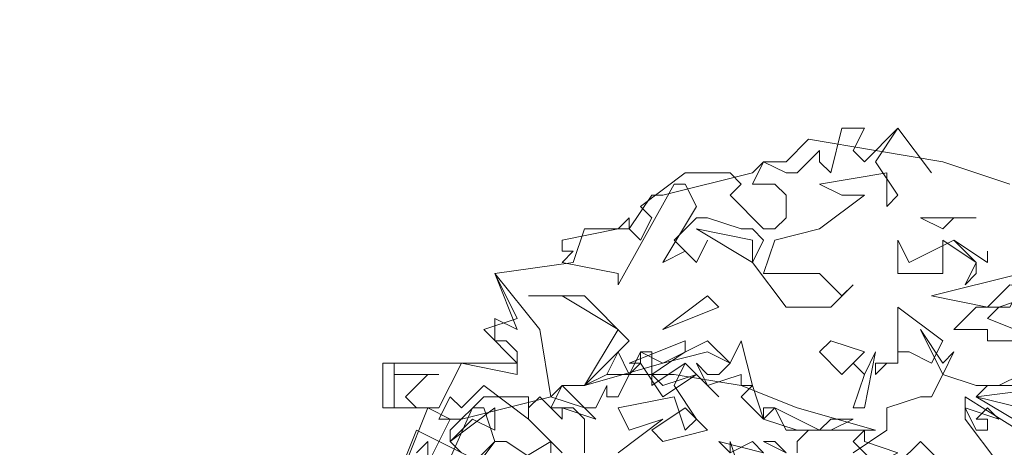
# Model space of a CAD drawing. Header units: millimetres. Extents: x 4234 to 4704, y 1542 to 2004.
# Tile 108 of 256: x 4375.2 to 4383.95, y 1758.62 to 1762.42. Entities that reach past the tile are written whole.
import ezdxf

# ---------------------------------------------------------------- set-up
doc = ezdxf.new("R2010")
doc.units = ezdxf.units.MM
doc.linetypes.add('DASHED', pattern=[19.05, 12.7, -6.35])
doc.layers.add('BOD', color=40, linetype='Continuous')
doc.layers.add('DIMENSIONS', color=7, linetype='Continuous')
pattern_1 = [(90, (3399.144, -158.445), (-8.980256, 8.980256), [2.38125, -15.57926]), (45, (3399.144, -158.445), (-8.980256, 8.980256), [2.38125, -10.31875]), (135, (3399.144, -158.445), (-8.980256, -8.980256), [2.38125, -10.31875])]

# ---------------------------------------------------------------- blocks, each defined once
blk = doc.blocks.new('A$Cf9015526')
at = {"color": 116, "lineweight": 0, "true_color": 0x136734}
for points in [[(1.5989, 3.5976), (1.6211, 3.5754), (1.6877, 3.642), (1.7544, 3.5532), (1.6877, 3.642), (1.6433, 3.5754), (1.6877, 3.5087), (1.6655, 3.4865), (1.6655, 3.5532), (1.5323, 3.5309), (1.5767, 3.5087), (1.6211, 3.5087), (1.5323, 3.4421), (1.4435, 3.4199), (1.4213, 3.3533), (1.4435, 3.3533), (1.5323, 3.3533), (1.5545, 3.3311), (1.5767, 3.3089), (1.5989, 3.3311), (1.5545, 3.2867), (1.4657, 3.2867), (1.3991, 3.3755), (1.4213, 3.4199), (1.3991, 3.4421), (1.3768, 3.4421), (1.3102, 3.4643), (1.288, 3.4643), (1.2436, 3.4199), (1.288, 3.3755), (1.3102, 3.4199), (1.288, 3.3755), (1.2658, 3.3977), (1.2214, 3.3755), (1.288, 3.4865), (1.2658, 3.5309), (1.2436, 3.5309), (1.1326, 3.3311), (1.1326, 3.3533), (1.0215, 3.3755), (1.0437, 3.3977), (1.0215, 3.3977), (1.0215, 3.4199), (1.1326, 3.4421), (1.1548, 3.4643), (1.1548, 3.4421), (1.177, 3.4199), (1.1992, 3.4643), (1.177, 3.4865), (1.2658, 3.5532), (1.3546, 3.5532), (1.3768, 3.5309), (1.3546, 3.5087), (1.4213, 3.4421), (1.4435, 3.4421), (1.4657, 3.4643), (1.4657, 3.5087), (1.4435, 3.5309), (1.3991, 3.5309), (1.4213, 3.5754), (1.4657, 3.5532), (1.4879, 3.5532), (1.5323, 3.5976), (1.5323, 3.5754), (1.5545, 3.5532), (1.5767, 3.642), (1.6211, 3.642)], [(1.7988, 3.4643), (1.7766, 3.4421), (1.7322, 3.4643), (1.8432, 3.4643)], [(1.3991, 3.3755), (1.288, 3.4421), (1.3991, 3.4199)], [(1.7988, 3.4199), (1.8432, 3.3755), (1.8432, 3.3533), (1.821, 3.3311), (1.8432, 3.3755), (1.7766, 3.4199), (1.7766, 3.3977), (1.7766, 3.3533), (1.6877, 3.3533), (1.6877, 3.4199), (1.71, 3.3755)], [(1.9764, 3.3755), (1.9764, 3.3533), (1.9542, 3.3311), (2.0653, 3.3089), (2.1319, 3.3089), (2.1541, 3.3311), (2.2651, 3.3533), (2.2651, 3.3311), (2.1985, 3.3089), (2.1985, 3.22), (2.1541, 3.2423), (2.1319, 3.2423), (2.1541, 3.2645), (2.1541, 3.2867), (1.9098, 3.3311), (1.8654, 3.2867), (1.7544, 3.3089), (1.932, 3.3533), (1.9542, 3.3311), (1.9764, 3.3533), (1.9542, 3.4199), (2.0431, 3.3977)], [(1.8654, 3.3977), (1.8654, 3.3755), (1.7988, 3.4199), (1.8654, 3.3755)], [(0.9993, 3.109), (1.0659, 3.0868), (1.0882, 3.0646), (1.0215, 3.0868), (1.0215, 3.0646), (0.9771, 3.109), (0.9549, 3.0868), (0.9549, 3.0646), (0.8661, 3.1312), (0.8217, 3.0868), (0.7995, 3.109), (0.7773, 3.0646), (0.7995, 3.0646), (0.755, 3.0868), (0.6884, 3.0868), (0.6884, 3.1756), (0.6884, 3.1534), (0.7773, 3.1534), (0.755, 3.1534), (0.7106, 3.109), (0.7328, 3.0868), (0.7773, 3.0868), (0.8217, 3.1756), (0.9327, 3.1534), (0.9327, 3.1978), (0.9105, 3.22), (0.8883, 3.22), (0.8883, 3.2645), (0.9327, 3.2423), (0.8883, 3.3533), (0.9771, 3.2423)], [(1.8876, 3.2867), (1.8654, 3.2645), (1.9764, 3.22), (1.8654, 3.22), (1.8654, 3.2423), (1.7988, 3.2423), (1.8432, 3.2867), (1.9098, 3.2867), (1.932, 3.3311), (1.9542, 3.3089)], [(1.1548, 3.22), (1.0659, 3.1312), (1.1326, 3.2423), (1.0215, 3.3089), (0.9549, 3.3089), (1.0659, 3.3089)], [(1.2214, 3.2423), (1.3102, 3.3089), (1.3324, 3.2867)], [(1.7544, 3.1756), (1.71, 3.1978), (1.6877, 3.1978), (1.6877, 3.1756), (1.6655, 3.1756), (1.6433, 3.1534), (1.6433, 3.1756), (1.6877, 3.1756), (1.6877, 3.22), (1.6877, 3.2867), (1.7766, 3.22)], [(1.3768, 3.1312), (1.3768, 3.1534), (1.3102, 3.1312), (1.288, 3.1756), (1.3102, 3.1534), (1.3324, 3.1534), (1.3546, 3.1756), (1.3102, 3.1978), (1.2214, 3.1756), (1.0659, 3.1312), (1.1104, 3.1534), (1.1326, 3.1978), (1.1548, 3.1534), (1.177, 3.1756), (1.177, 3.1978), (1.2214, 3.1756), (1.3102, 3.22), (1.3546, 3.1756), (1.3768, 3.22), (1.3991, 3.1312)], [(1.1992, 3.1534), (1.2214, 3.1312), (1.288, 3.1534), (1.2214, 3.109), (1.177, 3.1756), (1.1548, 3.1756), (1.2658, 3.22), (1.2658, 3.1978)], [(1.5767, 3.1534), (1.5323, 3.1978), (1.5545, 3.22), (1.6211, 3.1978)], [(1.5989, 3.0868), (1.6211, 3.1534), (1.5989, 3.1756), (1.6211, 3.1534), (1.6433, 3.1978), (1.6211, 3.0868)], [(1.3768, 3.109), (1.3991, 3.1312), (1.4213, 3.0646)], [(1.932, 3.0868), (1.8432, 3.109), (2.0209, 3.1312), (1.9986, 3.109)], [(0.8439, 3.0646), (0.7995, 3.0202), (0.8883, 3.0868), (0.8883, 3.0424)], [(1.2214, 3.0202), (1.1992, 3.0424), (1.2658, 3.0868), (1.3102, 3.0424)], [(1.4213, 3.0646), (1.4879, 3.0424), (1.4213, 3.0646), (1.4213, 3.0868), (1.4435, 3.0868)], [(1.5545, 3.0646), (1.5989, 3.0646), (1.5545, 3.0424), (1.4657, 3.0424), (1.4435, 3.0868), (1.5323, 3.0424)], [(1.8876, 3.0646), (1.8654, 3.0868), (1.8432, 3.0646), (1.8654, 3.0646), (1.8654, 3.0424), (1.8432, 3.0424), (1.821, 3.0868)], [(1.6877, 2.998), (1.6433, 2.9758), (1.5989, 3.0202), (1.6211, 3.0424), (1.6211, 3.0202)], [(1.3991, 3.0202), (1.3546, 2.998), (1.3324, 3.0202), (1.4213, 2.998)]]:
    blk.add_lwpolyline(points, close=True, dxfattribs=at)
for points in [[(0.7106, 2.9758), (0.755, 3.0868), (0.6662, 3.0868), (0.6662, 3.1756), (0.9327, 3.1756), (0.8661, 3.2423), (0.9327, 3.2645), (0.8883, 3.3533), (1.0437, 3.3755), (1.0659, 3.4421), (1.1548, 3.4421), (1.1992, 3.5087), (1.2214, 3.5087), (1.3991, 3.5532), (1.4213, 3.5754), (1.4657, 3.5754), (1.5101, 3.6198), (1.6433, 3.5976), (1.7766, 3.5754), (1.9098, 3.5309)], [(1.9542, 3.1312), (1.8654, 3.1312), (1.8432, 3.109), (1.9542, 3.0424)], [(1.9986, 2.998), (1.821, 3.109), (1.821, 3.0646), (1.8876, 2.9758)], [(1.7988, 2.9536), (1.7322, 3.0202), (1.6877, 2.9758)], [(1.3546, 2.998), (1.3546, 3.0202), (1.3768, 2.9536)], [(1.4657, 2.998), (1.4435, 3.0202), (1.4213, 3.0202), (1.4657, 2.998)], [(1.5989, 2.998), (1.6655, 3.0424), (1.6655, 3.0868), (1.7322, 3.109), (1.7544, 3.109), (1.7766, 3.1534), (1.7322, 3.2423), (1.7766, 3.1756), (1.7988, 3.1978), (1.7766, 3.1534), (1.8432, 3.1312), (1.8876, 3.1312), (1.932, 3.1534)], [(0.9771, 2.9758), (0.9105, 3.0202), (0.8883, 3.0202), (0.8439, 2.9758)], [(0.8217, 2.9314), (0.8883, 3.0202), (0.8661, 3.0868), (0.8439, 3.0868), (0.755, 2.8869)], [(0.7328, 2.998), (0.755, 3.0202), (0.755, 2.9758)], [(0.8217, 2.998), (0.7995, 3.0202), (0.7995, 3.0424), (0.8661, 3.109), (0.9549, 3.109), (0.9549, 3.0646), (1.0215, 2.998)], [(1.0659, 2.998), (1.0659, 3.0646), (1.0437, 3.0868), (0.9993, 3.0868), (1.0215, 3.1312), (1.0659, 3.0868), (1.0882, 3.0868), (1.1104, 3.1312), (1.1104, 3.109), (1.1326, 3.109), (1.177, 3.1978), (1.1992, 3.1978), (1.1992, 3.1534), (1.1992, 3.1312), (1.2658, 3.1756), (1.3324, 3.109), (1.2658, 3.1756), (1.2436, 3.1312), (1.288, 3.0646), (1.2658, 3.0424), (1.2436, 3.109), (1.1326, 3.0868), (1.1548, 3.0424), (1.2214, 3.0646), (1.1326, 2.998)], [(0.755, 2.9758), (0.7995, 3.0646), (0.8217, 3.0646), (0.9993, 3.109), (1.0215, 3.1312), (1.0659, 3.1312), (1.1104, 3.1534), (1.2436, 3.1534), (1.3768, 3.1312), (1.4879, 3.0868), (1.6433, 3.0424), (1.5101, 3.0424), (1.4879, 3.0202), (1.4879, 2.998)], [(0.8883, 2.9536), (0.9993, 3.0202), (0.9993, 2.998)], [(0.6884, 2.9314), (0.7328, 3.0424), (0.8661, 2.9758)]]:
    blk.add_lwpolyline(points, dxfattribs=at)

msp = doc.modelspace()

# ---------------------------------------------------------------- hatches: boundary and pattern name
at = {"layer": 'DIMENSIONS'}
h = msp.add_hatch(dxfattribs=at)
h.set_pattern_fill('GRASS', color=256, scale=0.5)
h.set_pattern_definition(pattern_1)
h.paths.add_polyline_path([(4417.6425, 1844.3253), (4423.2951, 1838.2514), (4434.9969, 1847.6295), (4469.633, 1855.411), (4513.1489, 1877.6572), (4531.9103, 1892.8657), (4546.8873, 1910.4574), (4556.576, 1922.7476), (4577.553, 1933.381), (4592.7448, 1936.6466), (4614.9867, 1937.2699), (4624.0253, 1937.2699), (4633.3522, 1938.7107), (4636.3977, 1940.2306), (4631.8428, 1952.3869, 0.161807)])
h.paths.add_polyline_path([(4631.8428, 1952.3869), (4629.8752, 1957.6381), (4629.4018, 1957.3619), (4621.324, 1958.355), (4615.8552, 1959.6126), (4597.3065, 1970.6836), (4571.5628, 1964.4359), (4571.5628, 1952.3502), (4556.6565, 1951.2934), (4533.2051, 1949.7013), (4514.0135, 1931.7588), (4500.0937, 1928.3885), (4467.5142, 1910.2651), (4457.6487, 1889.7679), (4440.0951, 1876.8578), (4418.6103, 1858.4577), (4410.1637, 1852.3615), (4417.6425, 1844.3253, -0.161807)])
h.paths.add_polyline_path([(4548.0789, 1916.6002), (4552.8565, 1929.9377), (4546.693, 1932.1455), (4541.9153, 1918.808)], flags=24)
h.paths.add_polyline_path([(4503.0556, 1883.2742), (4507.8332, 1896.6117), (4501.6696, 1898.8196), (4496.892, 1885.482)], flags=24)
h.paths.add_polyline_path([(4451.7368, 1857.409), (4456.5145, 1870.7465), (4450.3509, 1872.9544), (4445.5733, 1859.6168)], flags=24)
h.paths.add_polyline_path([(4412.9931, 1854.3366), (4417.0765, 1849.9489), (4419.3393, 1852.0547), (4415.2559, 1856.4424)], flags=24)
h.paths.add_polyline_path([(4596.3471, 1950.1809), (4601.1248, 1963.5184), (4594.9612, 1965.7262), (4590.1836, 1952.3887)], flags=24)
h.paths.add_polyline_path([(4509.7992, 1914.4402), (4520.7716, 1919.9756), (4517.1217, 1927.2104), (4506.1494, 1921.675)], flags=24)
h.paths.add_polyline_path([(4321.6553, 1898.427), (4326.0339, 1896.392), (4327.3367, 1899.1951), (4322.958, 1901.2301)], flags=9)
h.paths.add_polyline_path([(4333.4365, 1891.9961), (4338.2762, 1888.46), (4340.0997, 1890.9559), (4335.26, 1894.492)], flags=9)
h.paths.add_polyline_path([(4351.1951, 1875.6427), (4355.5215, 1871.4944), (4357.6608, 1873.7255), (4353.3344, 1877.8738)], flags=9)
h.paths.add_polyline_path([(4373.9221, 1853.7811), (4378.2721, 1849.6575), (4380.3986, 1851.9008), (4376.0487, 1856.0244)], flags=9)
h.paths.add_polyline_path([(4389.205, 1846.109), (4392.5459, 1849.595), (4390.3143, 1851.7338), (4386.9734, 1848.2478)], flags=9)
h.paths.add_polyline_path([(4407.9742, 1825.8927), (4411.6376, 1829.0381), (4409.6239, 1831.3833), (4405.9606, 1828.2379)], flags=9)
h.paths.add_polyline_path([(4405.6972, 1823.1876), (4408.8355, 1819.5181), (4411.1846, 1821.5272), (4408.0463, 1825.1967)], flags=9)
h.paths.add_polyline_path([(4412.0765, 1813.536), (4414.8574, 1808.2263), (4417.5956, 1809.6604), (4414.8147, 1814.9701)], flags=9)
h.paths.add_polyline_path([(4306.0633, 1735.5308), (4308.3702, 1742.3082), (4305.4441, 1743.3042), (4303.1371, 1736.5268)], flags=9)
h.paths.add_polyline_path([(4289.1237, 1902.077), (4295.0617, 1902.8939), (4294.6404, 1905.9561), (4288.7025, 1905.1392)], flags=9)
h.paths.add_polyline_path([(4305.67, 1902.4686), (4311.5251, 1901.1867), (4312.1862, 1904.2062), (4306.331, 1905.4882)], flags=9)
h.paths.add_polyline_path([(4434.2122, 1813.2206), (4438.5999, 1817.304), (4436.4941, 1819.5668), (4432.1063, 1815.4834)], flags=9)
h.paths.add_polyline_path([(4381.102, 1865.7275), (4385.1854, 1861.3397), (4387.4482, 1863.4456), (4383.3648, 1867.8333)], flags=9)
h.paths.add_polyline_path([(4421.9781, 1821.8049), (4426.0615, 1817.4172), (4428.3243, 1819.523), (4424.2409, 1823.9108)], flags=9)
h.paths.add_polyline_path([(4410.3951, 1823.868), (4413.9297, 1827.1574), (4411.8239, 1829.4202), (4408.2893, 1826.1308)], flags=9)
h.paths.add_polyline_path([(4387.3909, 1817.4858), (4392.1686, 1830.8233), (4386.005, 1833.0311), (4381.2274, 1819.6936)], flags=9)
h.paths.add_polyline_path([(4347.9726, 1750.0597), (4352.7503, 1763.3972), (4346.5867, 1765.6051), (4341.8091, 1752.2675)], flags=9)
h.paths.add_polyline_path([(4341.4321, 1678.3148), (4346.2097, 1691.6523), (4340.0462, 1693.8601), (4335.2686, 1680.5226)], flags=9)
h.paths.add_polyline_path([(4323.3673, 1583.7016), (4328.1449, 1597.0392), (4321.9814, 1599.247), (4317.2037, 1585.9095)], flags=9)
h.paths.add_polyline_path([(4335.3652, 1700.4464), (4339.9795, 1713.3279), (4330.8251, 1716.6071), (4326.2108, 1703.7256)], flags=9)
h.paths.add_polyline_path([(4396.1792, 1839.031), (4404.6554, 1830.2107), (4406.8611, 1832.3304), (4398.3849, 1841.1506)], flags=9)
h.paths.add_polyline_path([(4396.4333, 1860.2956), (4402.6288, 1853.7761), (4403.7122, 1854.8057), (4397.5167, 1861.3251)], flags=9)
h.paths.add_polyline_path([(4349.0141, 1900.3774), (4363.5849, 1891.1608), (4365.102, 1893.5592), (4350.5312, 1902.7758)], flags=9)
h.paths.add_polyline_path([(4438.6658, 1769.7519), (4437.6109, 1764.1146), (4441.3279, 1763.4191), (4442.3828, 1769.0563)], flags=9)
h.paths.add_polyline_path([(4432.3393, 1775.0815), (4431.5916, 1769.3953), (4435.3409, 1768.9023), (4436.0886, 1774.5885)], flags=9)
h.paths.add_polyline_path([(4446.5759, 1765.0098), (4445.4726, 1759.3818), (4449.1836, 1758.6543), (4450.2868, 1764.2824)], flags=9)
h.paths.add_polyline_path([(4333.2801, 1902.1363), (4338.0795, 1900.1576), (4339.5209, 1903.6536), (4334.7215, 1905.6324)], flags=9)
h.paths.add_polyline_path([(4335.5168, 1907.037), (4340.8576, 1904.9473), (4342.2355, 1908.4689), (4336.8946, 1910.5586)], flags=9)
h.paths.add_polyline_path([(4338.3128, 1912.555), (4343.7532, 1910.7401), (4344.9499, 1914.3274), (4339.5095, 1916.1422)], flags=9)
h.paths.add_polyline_path([(4390.5848, 1863.0102), (4393.6134, 1859.8177), (4396.592, 1862.6434), (4393.5633, 1865.8359)], flags=9)
h.paths.add_polyline_path([(4431.1188, 1819.2282), (4434.1502, 1816.0327), (4437.1288, 1818.8584), (4434.0973, 1822.0539)], flags=9)
h.paths.add_polyline_path([(4421.1353, 1830.1653), (4424.1639, 1826.9728), (4427.1425, 1829.7985), (4424.1138, 1832.991)], flags=9)
h.paths.add_polyline_path([(4410.884, 1841.2141), (4413.9127, 1838.0216), (4416.8913, 1840.8473), (4413.8626, 1844.0398)], flags=9)
h.paths.add_polyline_path([(4400.5883, 1852.1946), (4403.617, 1849.0021), (4406.5956, 1851.8278), (4403.5669, 1855.0203)], flags=9)
h.paths.add_polyline_path([(4378.8646, 1874.7618), (4381.8961, 1871.5663), (4384.8747, 1874.392), (4381.8432, 1877.5875)], flags=9)
h = msp.add_hatch(dxfattribs=at)
h.set_pattern_fill('GRASS', color=256, scale=0.5)
h.set_pattern_definition(pattern_1)
h.paths.add_polyline_path([(4408.8621, 1832.1996), (4393.7747, 1848.4713), (4381.6113, 1830.9217), (4363.6012, 1808.7018), (4358.3674, 1803.3966), (4341.8853, 1775.147), (4339.6484, 1751.0878), (4324.4915, 1725.327), (4322.615, 1687.402), (4321.4896, 1659.197), (4314.6168, 1611.7031), (4291.9238, 1588.6095), (4316.1894, 1573.3254, -0.136079)])
h.paths.add_polyline_path([(4392.7529, 1820.4059), (4397.5305, 1833.7435), (4391.367, 1835.9513), (4386.5894, 1822.6138)], flags=24)
h.paths.add_polyline_path([(4353.3346, 1752.9799), (4358.1123, 1766.3174), (4351.9487, 1768.5253), (4347.1711, 1755.1877)], flags=24)
h.paths.add_polyline_path([(4340.7272, 1703.3666), (4345.3415, 1716.2481), (4336.1871, 1719.5273), (4331.5728, 1706.6458)], flags=24)
h = msp.add_hatch(dxfattribs=at)
h.set_pattern_fill('GRASS', color=256, scale=0.5)
h.set_pattern_definition(pattern_1)
h.paths.add_polyline_path([(4310.8274, 1570.4052, -0.136079), (4403.5002, 1829.2794), (4388.4127, 1845.5512), (4376.2493, 1828.0016), (4358.2392, 1805.7816), (4353.0055, 1800.4765), (4336.5233, 1772.2268), (4334.2864, 1748.1676), (4319.1295, 1722.4069), (4317.253, 1684.4818), (4316.1276, 1656.2769), (4309.2548, 1608.7829), (4286.5618, 1585.6893)])
h.paths.add_polyline_path([(4386.9246, 1816.184), (4392.6349, 1832.1251), (4386.4713, 1834.3329), (4380.7611, 1818.3918)], flags=24)
h.paths.add_polyline_path([(4335.4543, 1700.695), (4339.9559, 1713.262), (4330.8015, 1716.5412), (4326.2998, 1703.9742)], flags=24)

# ---------------------------------------------------------------- linework, layer by layer
at = {"layer": 'DIMENSIONS', "linetype": 'DASHED', "lineweight": 5}
msp.add_arc((4823.9531, 1532.7393), 514.5063, 144.782267, 175.801743, dxfattribs=at)

# ---------------------------------------------------------------- block references
at = {"layer": 'BOD', "xscale": 4.480026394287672, "yscale": 4.480026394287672, "zscale": 4.480026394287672}
msp.add_blockref('A$Cf9015526', (4375.4445, 1745.1442, 480.9174), dxfattribs=at)

doc.saveas('drawing.dxf')
